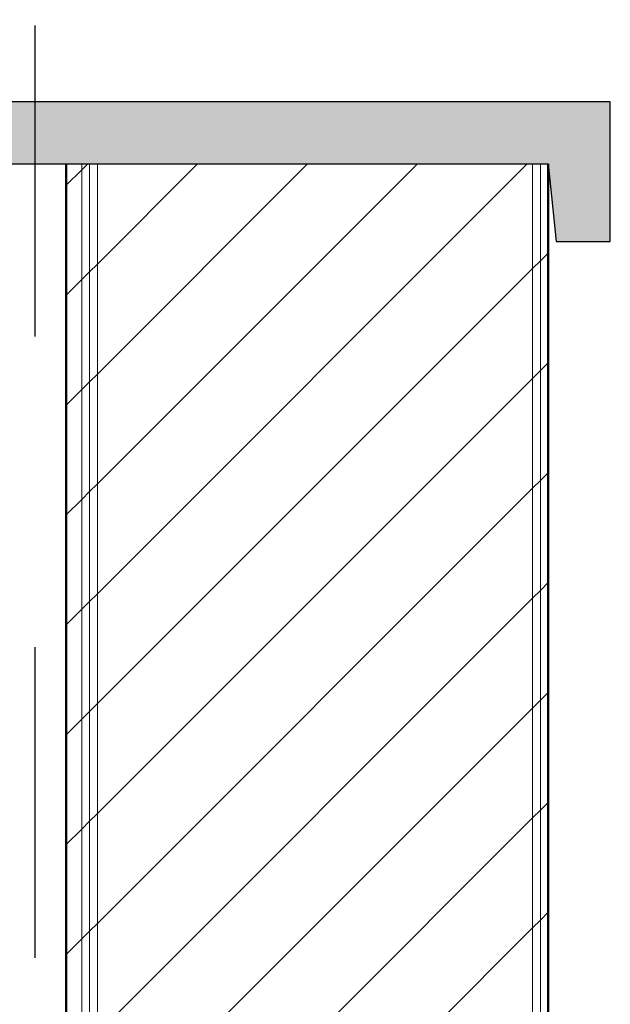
# Model space of a CAD drawing. Header units: metres. Extents: x -28.2 to 13.6, y -1.6 to 5.9.
# Tile 53 of 159: x -18.25 to -18.06, y 3.98 to 4.296. Entities that reach past the tile are written whole.
import ezdxf

# ---------------------------------------------------------------- set-up
doc = ezdxf.new("R2010")
doc.units = ezdxf.units.M
doc.linetypes.add('_Traço - ponto', pattern=[0.016, 0.012, -0.002, 0, -0.002])
doc.layers.add('A-DETL', color=7, linetype='Continuous', lineweight=5, true_color=0x00a600)
for name, color, linetype, lineweight in [('A-DETL-GENF', 7, 'Continuous', 5), ('A-WALL', 7, 'Continuous', 5), ('A-WALL-PATT', 7, 'Continuous', 5), ('I-WALL', 7, 'Continuous', 5)]:
    doc.layers.add(name, color=color, linetype=linetype, lineweight=lineweight)
pattern_1 = [(45, (-14.575, 2.812), (-0.01767767, 0.01767767), [])]

msp = doc.modelspace()

# ---------------------------------------------------------------- hatches: boundary and pattern name
at = {"layer": 'A-DETL-GENF', "true_color": 0xc0c0c0}
msp.add_hatch(color=9, dxfattribs=at).paths.add_polyline_path([(-18.06004, 4.225), (-18.06004, 4.27), (-18.43004, 4.27), (-18.43004, 4.225), (-18.41267, 4.225), (-18.41004, 4.25), (-18.08004, 4.25), (-18.07741, 4.225)])
at = {"layer": 'A-WALL-PATT', "true_color": 0x808080}
h = msp.add_hatch(dxfattribs=at)
h.set_pattern_fill('FP_1', color=8, style=0, pattern_type=2)
h.set_pattern_definition(pattern_1)
h.paths.add_polyline_path([(-18.22754, 2.65), (-18.22754, 4.25), (-18.23004, 4.25), (-18.23004, 2.65)])
h = msp.add_hatch(dxfattribs=at)
h.set_pattern_fill('FP_1', color=8, style=0, pattern_type=2)
h.set_pattern_definition(pattern_1)
h.paths.add_polyline_path([(-18.22504, 2.65), (-18.22504, 4.25), (-18.22754, 4.25), (-18.22754, 2.65)])
h = msp.add_hatch(dxfattribs=at)
h.set_pattern_fill('FP_1', color=8, style=0, pattern_type=2)
h.set_pattern_definition(pattern_1)
h.paths.add_polyline_path([(-18.08504, 2.65), (-18.08504, 4.25), (-18.22504, 4.25), (-18.22504, 2.65)])
h = msp.add_hatch(dxfattribs=at)
h.set_pattern_fill('FP_1', color=8, style=0, pattern_type=2)
h.set_pattern_definition(pattern_1)
h.paths.add_polyline_path([(-18.08504, 2.65), (-18.08254, 2.65035), (-18.08254, 4.25), (-18.08504, 4.25), (-18.08504, 2.65043)])
h = msp.add_hatch(dxfattribs=at)
h.set_pattern_fill('FP_1', color=8, style=0, pattern_type=2)
h.set_pattern_definition(pattern_1)
h.paths.add_polyline_path([(-18.08004, 2.65), (-18.08004, 4.25), (-18.08254, 4.25), (-18.08254, 2.65)])
at = {"layer": 'I-WALL', "true_color": 0x808080}
h = msp.add_hatch(dxfattribs=at)
h.set_pattern_fill('FP_1', color=8, style=0, pattern_type=2)
h.set_pattern_definition(pattern_1)
h.paths.add_polyline_path([(-18.23004, 2.65), (-18.23004, 4.25), (-18.23504, 4.25), (-18.23504, 2.65)])

# ---------------------------------------------------------------- linework, layer by layer
at = {"layer": 'A-DETL', "color": 30, "linetype": '_Traço - ponto', "lineweight": 25, "true_color": 0xff8000}
msp.add_line((-18.24504, -0.40547), (-18.24504, 5.27), dxfattribs=at)
at = {"layer": 'A-DETL', "color": 7, "lineweight": 25}
for p, q in [((-18.06004, 4.27), (-18.43004, 4.27)), ((-18.06004, 4.225), (-18.06004, 4.27)), ((-18.41004, 4.25), (-18.08004, 4.25)), ((-18.08004, 4.25), (-18.07741, 4.225)), ((-18.07741, 4.225), (-18.06004, 4.225))]:
    msp.add_line(p, q, dxfattribs=at)
at = {"layer": 'A-WALL'}
for p, q in [((-18.23004, -0.07), (-18.23004, 4.25)), ((-18.22754, -0.07), (-18.22754, 4.25)), ((-18.22504, -0.07), (-18.22504, 4.25)), ((-18.08504, -0.07), (-18.08504, 4.25)), ((-18.08254, -0.07), (-18.08254, 4.25))]:
    msp.add_line(p, q, dxfattribs=at)
at = {"layer": 'I-WALL', "lineweight": 50}
for p, q in [((-18.23504, 4.25), (-18.23504, -0.07)), ((-18.08004, 2.65), (-18.08004, 4.25))]:
    msp.add_line(p, q, dxfattribs=at)

doc.saveas('drawing.dxf')
